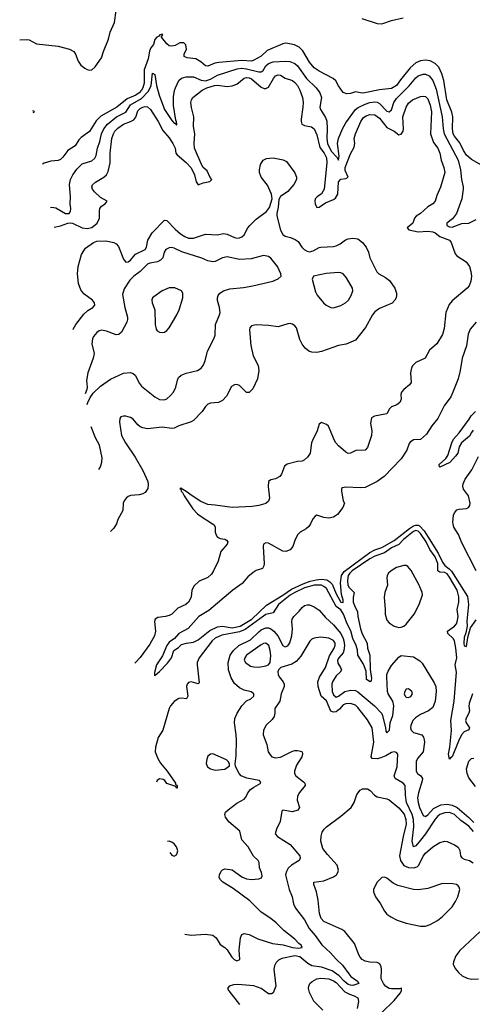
# Model space of a CAD drawing. Header units: inches. Extents: x 1473912 to 1647258, y 640388 to 773423.
# Tile 86 of 256: x 1473912 to 1477658, y 696019 to 704175. Entities that reach past the tile are written whole.
import ezdxf

# ---------------------------------------------------------------- set-up
doc = ezdxf.new("R2010")
doc.units = ezdxf.units.IN
doc.header["$MEASUREMENT"] = 0
doc.layers.add('B4679', color=7, linetype='Continuous')
doc.layers.add('B4770', color=7, linetype='Continuous')

msp = doc.modelspace()

# ---------------------------------------------------------------- linework, layer by layer
at = {"layer": 'B4679', "color": 5}
for points, elevation in [([(1474711.6, 700000), (1474707.6, 699990), (1474690, 699962), (1474662.5, 699936.1)], 820), ([(1475506.2, 700000), (1475522, 699990), (1475528.3, 699970), (1475528.3, 699930), (1475540.3, 699900.3), (1475550, 699887.8), (1475570, 699877.4), (1475610.9, 699870.9), (1475623.6, 699863.6), (1475635.1, 699850), (1475629.4, 699830), (1475577.6, 699770), (1475553.7, 699690), (1475516.8, 699610), (1475498.8, 699581.2), (1475470, 699554.3), (1475397.5, 699522.5), (1475355.5, 699484.5), (1475336.4, 699450), (1475329.8, 699390), (1475310, 699349), (1475286, 699330), (1475221, 699299), (1475170, 699251.3), (1475150, 699238.5), (1475119, 699230), (1475056.3, 699223.7), (1475033, 699210), (1475027.2, 699190), (1475034.8, 699110), (1475026.6, 699070), (1474990, 699001.7), (1474907.9, 698892.1), (1474870, 698850.4), (1474863.6, 698845.8)], 780), ([(1476317.5, 700000), (1476304.7, 699975.3), (1476282.7, 699957.3), (1476234, 699930), (1476213.2, 699910), (1476192, 699870), (1476173.6, 699810), (1476150, 699783.1), (1476115.3, 699770), (1476090, 699772.9), (1475970, 699838), (1475950, 699841.3), (1475930, 699830.5), (1475926.6, 699810), (1475935.1, 699670), (1475932.9, 699650), (1475921.6, 699630), (1475868.9, 699611.1), (1475843.9, 699596.1), (1475800.9, 699559.1), (1475754.2, 699505.8), (1475675.1, 699450), (1475478.2, 699281.8), (1475394, 699230), (1475307.2, 699132.8), (1475228.7, 699091.3), (1475191.6, 699048.4), (1475150, 699017.3), (1475129.2, 698990), (1475094.4, 698905.6), (1475043.9, 698830), (1475027.2, 698767.3), (1475026.2, 698746.2), (1475030, 698742.7), (1475070, 698775.6), (1475134.9, 698845.1), (1475167.8, 698890), (1475187, 698950), (1475226, 698974), (1475250, 698998), (1475292, 699010), (1475350, 699018.7), (1475390, 699039.1), (1475485.7, 699114.3), (1475550, 699144.8), (1475590, 699152.2), (1475670, 699136.8), (1475735.5, 699150), (1475832.7, 699210), (1475954.9, 699325.1), (1476090, 699407.5), (1476161.3, 699458.7), (1476258.2, 699501.8), (1476316.7, 699523.3), (1476365.6, 699534.4), (1476410, 699539.9), (1476454.5, 699534.5), (1476479.3, 699519.3), (1476497.7, 699497.7), (1476530, 699418), (1476569.9, 699350), (1476590, 699345.7), (1476590, 699366), (1476574.7, 699414.7), (1476565.7, 699510), (1476576.1, 699570), (1476595.9, 699604.1), (1476810, 699761.6), (1476850, 699782.6), (1476910, 699803.6), (1477010, 699861), (1477138.7, 699961.3), (1477170, 699982.1), (1477190, 699988.6), (1477210, 699987.7), (1477221.7, 699981.7), (1477259.9, 699939.9), (1477376.5, 699756.5), (1477410, 699681.2), (1477430, 699653.5), (1477466.8, 699626.8), (1477485.4, 699605.4), (1477617.7, 699397.7), (1477627.3, 699330), (1477612.9, 699192.9), (1477615.4, 699150), (1477603.7, 699096.3), (1477590, 699058), (1477587.9, 699010), (1477590, 698988), (1477610, 698982), (1477622, 699058), (1477643.4, 699136.6), (1477690, 699204.5)], 760), ([(1477659, 698590), (1477630.8, 698510), (1477628.5, 698488.5), (1477633.4, 698450), (1477627.8, 698430), (1477605.6, 698390), (1477601.9, 698370), (1477606.4, 698350), (1477633.5, 698310), (1477630, 698292.7), (1477590, 698274.6), (1477569.4, 698250.6), (1477542.3, 698197.7), (1477490, 698069.8), (1477478.3, 698061.7), (1477470, 698048), (1477459.9, 698090), (1477472.7, 698150), (1477486.6, 698286.6), (1477479.6, 698370), (1477507.4, 698530), (1477527.7, 698770), (1477515.1, 698830), (1477529.9, 698890.1), (1477522.6, 698970), (1477510.3, 699030.3), (1477498.6, 699050), (1477455.9, 699090), (1477452.5, 699110), (1477510, 699150.2), (1477526.5, 699170), (1477533.3, 699186.7), (1477539.4, 699230), (1477531.2, 699290), (1477547.5, 699350), (1477545.5, 699394.5), (1477531.9, 699450), (1477470, 699557.1), (1477450, 699583.4), (1477430, 699595.1), (1477390, 699598.9), (1477373.6, 699610), (1477371.1, 699670), (1477350, 699726.7), (1477305.7, 699785.7), (1477274.6, 699850), (1477230, 699919.8), (1477210, 699937.8), (1477190, 699942.6), (1477170, 699936), (1477089.4, 699870), (1477050, 699828.3), (1476990, 699800.5), (1476930, 699758.9), (1476850, 699731.1), (1476810.1, 699710), (1476662.8, 699610), (1476642.9, 699590), (1476631.1, 699570), (1476624.3, 699530), (1476628.7, 699490), (1476639.6, 699470), (1476678.9, 699430), (1476671.2, 699388.8), (1476672.8, 699350), (1476682.1, 699322.1), (1476708.9, 699270), (1476710.8, 699230), (1476732.6, 699130), (1476747.4, 699087.4), (1476787.3, 699010), (1476790.7, 698970), (1476808.8, 698910), (1476812.5, 698792.5), (1476823.6, 698716.5), (1476819.7, 698700.3), (1476811.1, 698688.9), (1476781.3, 698710), (1476778.3, 698778.3), (1476757, 698837), (1476710.7, 698910), (1476706.7, 698953.3), (1476697.5, 698990), (1476669.8, 699049.8), (1476651.8, 699111.8), (1476622.4, 699170), (1476591.7, 699251.7), (1476570, 699285), (1476530, 699314.6), (1476450, 699462.5), (1476430, 699480.6), (1476410, 699489.6), (1476350, 699491.3), (1476270, 699467.5), (1476187.9, 699430), (1476150, 699406.5), (1476053.6, 699330), (1476010, 699260.4), (1475950, 699246.4), (1475930, 699235.1), (1475777.6, 699122.4), (1475730, 699104.7), (1475583.8, 699076.2), (1475530, 699052), (1475505.7, 699030), (1475397.4, 698890), (1475381.8, 698850), (1475380.6, 698830), (1475397.3, 698682.7), (1475390, 698673), (1475330, 698689), (1475310, 698683.5), (1475298.9, 698670), (1475293, 698650), (1475302.8, 698570), (1475293.4, 698550), (1475250, 698555.6), (1475230, 698551.9), (1475190, 698525.7), (1475159.8, 698490), (1475149.6, 698470), (1475096.3, 698290), (1475059.1, 698230), (1475034.6, 698150), (1475032.9, 698110), (1475054.2, 698054.2), (1475076.9, 698016.9), (1475132.7, 697950), (1475200.2, 697850), (1475201.8, 697841.8), (1475216.1, 697830), (1475214.8, 697810), (1475210, 697808.4), (1475203.3, 697823.3), (1475128.2, 697848.2), (1475112.1, 697872.1), (1475099.6, 697879.6), (1475070, 697886.9), (1475050, 697871.8), (1475045.3, 697860.2)], 780), ([(1477690, 699609), (1477570, 699842), (1477543.7, 699910), (1477505.5, 699970), (1477498.4, 700000)], 760), ([(1475277.9, 696599.3), (1475330, 696591.8), (1475450, 696600.3), (1475510, 696591.2), (1475536.8, 696570), (1475570, 696513.5), (1475610, 696490.7), (1475630, 696470.8), (1475668.4, 696410), (1475686.2, 696390), (1475710, 696380.3), (1475733.4, 696390), (1475728.7, 696471.3), (1475738, 696570), (1475750, 696597.2), (1475770, 696605.1), (1475810, 696596.2), (1475882.4, 696562.4), (1476003.2, 696523.2), (1476091.1, 696511.1), (1476170, 696488.6), (1476215.7, 696484.3), (1476248.4, 696490), (1476240.3, 696510), (1476222.6, 696522.6), (1476190, 696559.7), (1476098, 696630), (1476033.5, 696693.5), (1475990, 696729.2), (1475910, 696781.6), (1475815.2, 696875.2), (1475678.5, 696978.5), (1475592.7, 697030), (1475572.7, 697050), (1475563, 697070), (1475564.9, 697090), (1475579.3, 697120.7), (1475590, 697132.7), (1475610, 697140.7), (1475670, 697133.1), (1475750, 697075.4), (1475790, 697058), (1475830, 697053.3), (1475890, 697058.4), (1475913.3, 697066.7), (1475917.7, 697082.3), (1475912.8, 697110), (1475897.3, 697150), (1475892.7, 697192.7), (1475886.4, 697210), (1475845.8, 697245.8), (1475802.6, 697322.6), (1475750, 697382), (1475732.4, 697452.4), (1475642, 697530), (1475614.4, 697570), (1475608.7, 697590), (1475614.4, 697610), (1475637, 697630), (1475710, 697683.9), (1475770, 697716.8), (1475784.2, 697735.8), (1475799.8, 697770), (1475823.2, 697796.8), (1475850, 697817.5), (1475907.2, 697850), (1475899.3, 697870), (1475892.8, 697872.8), (1475791, 697891), (1475746, 697910), (1475728.2, 697930), (1475697.3, 697990), (1475694, 698010), (1475703.4, 698076.6), (1475706.7, 698210), (1475704.6, 698250), (1475688.6, 698350), (1475692.7, 698387.3), (1475712.6, 698430), (1475750, 698491.1), (1475788.5, 698531.5), (1475825.5, 698550), (1475850.4, 698570), (1475850.4, 698590), (1475827.5, 698607.5), (1475770, 698620.2), (1475730, 698640.2), (1475690, 698675.8), (1475661.9, 698721.9), (1475639.8, 698790), (1475637.7, 698850), (1475654.9, 698910), (1475681.9, 698950), (1475726.7, 698990), (1475822.7, 699037.3), (1475890, 699105), (1475910, 699119.8), (1475950, 699136.1), (1475970, 699136.5), (1475989.8, 699130), (1476015.3, 699110), (1476047.4, 699070), (1476090, 698990.7), (1476110, 698981), (1476130, 698987.3), (1476148.1, 699011.9), (1476163.3, 699070), (1476170.8, 699130), (1476164.2, 699190), (1476167.8, 699210), (1476180.2, 699230), (1476225.9, 699274.1), (1476250, 699306.9), (1476270, 699321.2), (1476290, 699327.9), (1476310, 699327.1), (1476350, 699310.6), (1476390, 699284.5), (1476442.7, 699222.7), (1476510, 699162.7), (1476570, 699089.4), (1476589.9, 699050), (1476594.6, 699030), (1476599.2, 698990), (1476595.8, 698950), (1476588.3, 698930), (1476553.5, 698890), (1476543.4, 698870), (1476544.8, 698844.8), (1476567.3, 698810), (1476574.1, 698790), (1476563.5, 698770), (1476530, 698739.2), (1476500.9, 698690), (1476494.8, 698670), (1476498.7, 698610), (1476510, 698581.9), (1476530, 698563.8), (1476550, 698572.3), (1476603.7, 698610), (1476650, 698622), (1476690, 698617.7), (1476710, 698607.5), (1476849.3, 698490), (1476906.3, 698430), (1476915.5, 698410), (1476940.5, 698310), (1476942.4, 698282.4), (1476950, 698267.6), (1476971.5, 698290), (1476978.3, 698350), (1477000.1, 698410), (1477007.1, 698490), (1477001, 698530), (1476962.2, 698590), (1476954.6, 698610), (1476949.2, 698730), (1476950.7, 698750), (1476960.7, 698779.3), (1476990, 698825.1), (1477050, 698895.1), (1477070, 698907.3), (1477170, 698896), (1477224.7, 698864.7), (1477243.9, 698843.9), (1477342.6, 698682.6), (1477356.1, 698650), (1477358.8, 698610), (1477349.3, 698530), (1477330, 698477.6), (1477295.6, 698450), (1477230, 698419.2), (1477187.7, 698392.3), (1477165.8, 698370), (1477147.9, 698327.9), (1477145.6, 698310), (1477151.5, 698290), (1477171.5, 698271.5), (1477238.9, 698250), (1477252.8, 698232.8), (1477259.8, 698210), (1477261.2, 698190), (1477250.6, 698110), (1477204.9, 698055.1), (1477193.9, 698030), (1477194, 697950), (1477203.7, 697930), (1477231.9, 697910), (1477244.2, 697890), (1477244.1, 697870), (1477211.1, 697770), (1477203.6, 697730), (1477209.2, 697690), (1477222, 697650), (1477250, 697582.6), (1477270, 697573.5), (1477290, 697588.5), (1477337.9, 697642.1), (1477396.2, 697670), (1477450, 697676.7), (1477490, 697667.9), (1477531.2, 697650), (1477630, 697565.2), (1477670, 697524.6)], 820), ([(1477667.1, 697450), (1477630, 697494.3), (1477562.6, 697542.6), (1477510, 697589.9), (1477470, 697606.7), (1477430, 697606.1), (1477390.2, 697590), (1477370, 697575), (1477350, 697553.7), (1477270.3, 697429.7), (1477230, 697378.1), (1477190, 697330.9), (1477170, 697324.2), (1477160.2, 697370), (1477172.5, 697490), (1477170.6, 697550), (1477160.3, 697590), (1477113.4, 697690), (1477104.1, 697750), (1477100.7, 697830), (1477085.7, 697850), (1477019.1, 697890), (1477009.8, 697910), (1477034.5, 697985.4), (1477040.5, 698090), (1477030, 698104.5), (1477010, 698109.6), (1476990, 698104.4), (1476942.4, 698077.6), (1476899.9, 698060.1), (1476870, 698052.4), (1476830, 698053.7), (1476820.6, 698070), (1476841.9, 698190), (1476828.7, 698310), (1476790, 698374.3), (1476710, 698476.9), (1476690, 698495.3), (1476650, 698509.8), (1476610, 698507.1), (1476590, 698498.6), (1476557.8, 698462.2), (1476530, 698442.5), (1476510, 698437.8), (1476487.9, 698447.9), (1476450, 698531.8), (1476407.1, 698570), (1476382.8, 698650), (1476379, 698690), (1476392.1, 698727.9), (1476441.5, 698810), (1476475.9, 698904.2), (1476515.8, 698970), (1476521.7, 698990), (1476521.6, 699010), (1476510, 699032.9), (1476470, 699051), (1476401.2, 699058.8), (1476350, 699052.8), (1476330, 699043), (1476313.6, 699026.4), (1476237.8, 698902.2), (1476201.1, 698858.9), (1476164.1, 698835.9), (1476071.8, 698808.2), (1476053, 698790), (1476048.5, 698771.5), (1476050.4, 698750), (1476058.4, 698730), (1476093.1, 698690), (1476101.3, 698670), (1476100.2, 698650), (1476075.9, 698590), (1476065.2, 698530), (1476023.2, 698470), (1476023, 698430), (1476016.8, 698403.2), (1476001.3, 698378.7), (1475950.3, 698330), (1475930.3, 698289.7), (1475927.6, 698250), (1475956.5, 698170), (1475969, 698110), (1475984.4, 698084.4), (1475999.3, 698070), (1476030, 698060.2), (1476070, 698067), (1476170, 698115.5), (1476190, 698120.2), (1476210, 698121.6), (1476236.3, 698116.3), (1476248.8, 698108.8), (1476252.4, 698092.4), (1476245.5, 698070), (1476201.5, 697998.5), (1476185.8, 697950), (1476186.2, 697930), (1476198, 697910), (1476260.7, 697860.7), (1476270.7, 697850), (1476274, 697830), (1476226.4, 697773.6), (1476210, 697742), (1476207.6, 697710), (1476228.2, 697650), (1476213.7, 697626.3), (1476170, 697612.8), (1476090, 697628), (1476082, 697618), (1476068.3, 697531.7), (1476036.3, 697470), (1476027.3, 697430), (1476046, 697410), (1476150, 697342.7), (1476230.4, 697250), (1476233.7, 697230), (1476226, 697210), (1476161.6, 697170), (1476133.9, 697146.1), (1476120.5, 697119.5), (1476113, 697090), (1476141.1, 696970), (1476165.7, 696910), (1476178.9, 696850), (1476194.7, 696814.7), (1476270, 696717.6), (1476307, 696647), (1476358.5, 696590), (1476411.8, 696511.8), (1476485.2, 696445.2), (1476530, 696392), (1476582.2, 696342.2), (1476635, 696270), (1476653.6, 696250), (1476707.3, 696210), (1476717.4, 696190), (1476670, 696175.8), (1476650, 696176.2), (1476630, 696183.4), (1476596.9, 696210), (1476555.7, 696255.7), (1476497.2, 696297.2), (1476410, 696327.8), (1476330, 696338.1), (1476296.8, 696356.8), (1476230, 696412.4), (1476190, 696419.7), (1476081.5, 696398.5), (1476054.3, 696385.7), (1476034.2, 696365.8), (1476021.3, 696338.7), (1476015.8, 696310), (1476032.6, 696170), (1476010, 696113.2), (1475995.6, 696104.4), (1475970, 696104.5), (1475910.8, 696150.8), (1475850, 696172.7), (1475716.3, 696183.7), (1475679.9, 696180.1), (1475646, 696170), (1475630.8, 696150), (1475642, 696130), (1475730, 696018.3)], 840), ([(1477683.2, 697823.2), (1477630, 697893.4), (1477614.5, 697930), (1477610.9, 697970), (1477630, 698034), (1477650, 698053.8), (1477670, 698058.5)], 820), ([(1476910.1, 695949.9), (1477010.1, 696049.9), (1477060.8, 696110), (1477072.6, 696130), (1477071.8, 696151.8), (1477054, 696146), (1476990, 696146.3), (1476970, 696150.3), (1476940.3, 696170), (1476922.4, 696190), (1476902.4, 696230), (1476905.7, 696310), (1476903.1, 696330), (1476893, 696353), (1476870, 696366), (1476810, 696367.4), (1476770, 696376.5), (1476746.7, 696390), (1476730, 696408.4), (1476718.9, 696430), (1476683, 696523), (1476602, 696622), (1476578.5, 696638.5), (1476430, 696705.2), (1476407.8, 696730), (1476391.7, 696770), (1476380.9, 696880.9), (1476368.8, 696950), (1476344.9, 697010), (1476346.8, 697030), (1476430, 697040.3), (1476510, 697074), (1476534, 697090), (1476546, 697110), (1476550.2, 697130), (1476540.2, 697170), (1476458.8, 697258.8), (1476420.2, 697310), (1476403.6, 697370), (1476407.6, 697412.4), (1476416, 697444), (1476430.3, 697469.7), (1476450.5, 697490), (1476570, 697576.9), (1476655.8, 697650), (1476680.3, 697690), (1476703.2, 697756.8), (1476730, 697792.7), (1476750, 697804.5), (1476790, 697802.9), (1476811.1, 697791.1), (1476847, 697750), (1476870, 697736.3), (1476950, 697721.6), (1476970, 697713.6), (1477050, 697646.1), (1477092.8, 697592.8), (1477108.1, 697550), (1477110.3, 697510), (1477086.1, 697410), (1477056, 697250), (1477062.3, 697210), (1477090, 697169.3), (1477130, 697150.9), (1477170.6, 697149.4), (1477202.5, 697157.5), (1477216.3, 697170), (1477250, 697246), (1477270, 697269.7), (1477330, 697324), (1477390, 697359.7), (1477430, 697369.7), (1477450, 697366.9), (1477510, 697339.8), (1477539.9, 697319.9), (1477553.8, 697293.8), (1477560.6, 697250), (1477572.4, 697232.4), (1477590, 697221.5), (1477633.7, 697210), (1477665.2, 697190)], 860), ([(1475150, 697369), (1475136, 697368.7)], 820), ([(1475153, 697276.1), (1475170, 697254.8), (1475190, 697246.8), (1475210, 697258), (1475216, 697270), (1475219.5, 697290), (1475210, 697324), (1475190, 697349.3), (1475170, 697360.9), (1475150, 697369)], 820), ([(1477720, 696620), (1477554.3, 696465.7), (1477520.9, 696419.1), (1477501, 696370), (1477500.5, 696350), (1477515.5, 696315.5), (1477542.8, 696282.8), (1477574.9, 696254.9), (1477615.6, 696235.6), (1477650, 696227), (1477710, 696229.6)], 860), ([(1476422, 695970), (1476345.9, 696045.9), (1476310, 696117.3), (1476302.3, 696150), (1476304.6, 696170), (1476312.4, 696190), (1476331.3, 696208.7), (1476371, 696229), (1476404.5, 696235.5), (1476470, 696229.9), (1476510, 696213.2), (1476530, 696198.3), (1476602.2, 696122.2), (1476642.3, 696102.3), (1476681.2, 696090), (1476710, 696072), (1476716.6, 696043.4), (1476704.1, 695984.1)], 860)]:
    msp.add_lwpolyline(points, dxfattribs=dict(at, elevation=elevation))
for points, elevation in [([(1477090, 699654.6), (1477030, 699636.5), (1476984.9, 699610), (1476963.2, 699590), (1476952.7, 699570), (1476949.4, 699550), (1476955.5, 699490), (1476935, 699430), (1476927.7, 699390), (1476937.7, 699290), (1476937.2, 699250), (1476950, 699201.6), (1476970, 699178), (1477010, 699150.4), (1477050, 699140.4), (1477070, 699142.4), (1477090, 699150.3), (1477110, 699166.7), (1477177.2, 699250), (1477217.4, 699330), (1477244.2, 699410), (1477241.4, 699430), (1477217.7, 699490), (1477153.1, 699613.1), (1477124.5, 699644.5), (1477110, 699652.3)], 820), ([(1475950, 699009.7), (1475930, 699007.3), (1475910, 698995.8), (1475788.8, 698910), (1475774.9, 698890), (1475770.4, 698870), (1475780.4, 698850), (1475820.7, 698820.7), (1475850, 698812.9), (1475890, 698810.3), (1475950, 698823.7), (1475969.7, 698830.3), (1475984.5, 698850), (1475990.9, 698909.1), (1475985.8, 698950), (1475973.8, 698990)], 840), ([(1477130, 698631.8), (1477110, 698629.2), (1477098, 698610), (1477093, 698590), (1477103, 698570), (1477110, 698562), (1477130, 698560.5), (1477150, 698568.2), (1477162, 698590), (1477157, 698610)], 840), ([(1475510, 698092.6), (1475490, 698091.2), (1475470, 698074), (1475459.6, 698050), (1475454.6, 698014.6), (1475467.1, 697987.1), (1475490.4, 697970), (1475530, 697958.2), (1475610, 697966.3), (1475646.8, 697993.2), (1475649.4, 698010), (1475638, 698030), (1475622.7, 698042.7)], 820), ([(1476930, 697073.2), (1476910, 697069), (1476870.5, 697029.5), (1476850, 696995.3), (1476840.7, 696970), (1476840.7, 696950), (1476857.3, 696910), (1476899.1, 696850), (1476930.4, 696790.4), (1476950, 696766.8), (1476982.8, 696742.8), (1477036.1, 696716.1), (1477110, 696690.4), (1477230, 696665.5), (1477270, 696665.5), (1477310, 696680.5), (1477370, 696712.7), (1477410, 696746), (1477490, 696825.5), (1477519.6, 696870), (1477538.4, 696910), (1477553.2, 696970), (1477549, 696990), (1477540.2, 697000.2), (1477528, 697010), (1477497.6, 697017.6), (1477410, 697020.7), (1477290, 696978.9), (1477210, 696968), (1477171.1, 696971.1), (1477041.8, 697001.8), (1477001.8, 697021.8), (1476950, 697063.7)], 880)]:
    msp.add_lwpolyline(points, close=True, dxfattribs=dict(at, elevation=elevation))
at = {"layer": 'B4770', "color": 5}
for points, elevation in [([(1473911.8, 704007.1), (1473971.4, 704011.4), (1473990, 704006.7), (1474050, 703974.4), (1474230, 703955.5), (1474322.8, 703930), (1474359.5, 703910), (1474372.9, 703890), (1474395.8, 703830), (1474419.1, 703799.1), (1474450, 703772.2), (1474470, 703762.4), (1474490, 703755.5), (1474510, 703759.1), (1474537.2, 703782.8), (1474590, 703858), (1474604.5, 703910), (1474646.1, 704013.9), (1474659.7, 704070), (1474695.6, 704150), (1474709.3, 704250)], 740), ([(1476743.1, 704183.1), (1476870, 704143.2), (1476910, 704141.3), (1476990, 704168.4), (1477086, 704190)], 740), ([(1477732.9, 702970), (1477650, 703017.8), (1477610, 703052.2), (1477583.9, 703090), (1477555.2, 703155.2), (1477510.8, 703210), (1477500.3, 703230), (1477492.8, 703270), (1477495.6, 703370), (1477489.6, 703409.6), (1477448.3, 703511.7), (1477421.1, 703670), (1477405.9, 703725.9), (1477380.4, 703780.4), (1477350, 703811.3), (1477310, 703832.5), (1477270, 703838.9), (1477230, 703832.6), (1477190, 703816.1), (1477144.8, 703775.2), (1477063, 703677), (1477031, 703630), (1476990, 703605.2), (1476890, 703593.8), (1476768.6, 703568.6), (1476747.3, 703567.3), (1476690, 703575.6), (1476650, 703562.4), (1476619.6, 703559.6), (1476590, 703572.3), (1476550, 703627), (1476527.3, 703667.3), (1476507.4, 703687.4), (1476390, 703747.3), (1476350, 703775.4), (1476310, 703823.5), (1476255.9, 703915.9), (1476225.8, 703945.8), (1476186, 703966), (1476130, 703978.5), (1476110, 703979.8), (1476090, 703974.6), (1475960.8, 703919.2), (1475910, 703871.2), (1475850, 703838.3), (1475830, 703832.1), (1475750, 703836.4), (1475558.8, 703821.2), (1475525.5, 703814.5), (1475470, 703788.2), (1475450, 703791.6), (1475410, 703825.6), (1475370, 703849.6), (1475297.5, 703857.5), (1475274, 703870), (1475274, 703890), (1475292.7, 703930), (1475286, 703966), (1475270, 703984), (1475236, 703984), (1475198, 703962), (1475170, 703954), (1475150, 703959), (1475130, 703974), (1475085.2, 704030), (1475084.7, 704035.3), (1475096, 704050), (1475093.8, 704053.8), (1475072, 704050), (1475062.8, 704037.2), (1475046, 704030), (1475030, 704009.2), (1475017.8, 703970), (1474997.2, 703942.8), (1474985.2, 703914.8), (1474974.3, 703850), (1474941.8, 703758.2), (1474942.4, 703650), (1474931.6, 703610), (1474919.3, 703590), (1474900.8, 703570), (1474873, 703550), (1474801.8, 703518.2), (1474715, 703450), (1474583.4, 703376.6), (1474544, 703336), (1474490, 703248.6), (1474421.1, 703198.9), (1474401.8, 703178.2), (1474370, 703129.6), (1474308.9, 703091.1), (1474270, 703036), (1474250, 703016), (1474230, 703007), (1474170, 703002), (1474114.2, 702985.8), (1474101.7, 702977.4)], 740), ([(1474167.8, 702619.2), (1474178, 702622), (1474210, 702615.5), (1474290, 702569.9), (1474320.7, 702570), (1474332, 702588), (1474334.4, 702610), (1474330.3, 702650), (1474333.5, 702706.5), (1474324.2, 702810), (1474333, 702850), (1474350.5, 702889.5), (1474383.7, 702936.3), (1474430, 702980.3), (1474510, 703006), (1474533.2, 703026.8), (1474543.5, 703050), (1474554.4, 703110), (1474574.9, 703165.1), (1474590.1, 703230), (1474607.2, 703270), (1474637.3, 703310), (1474712.7, 703370), (1474790.3, 703409.7), (1474830.1, 703470), (1474918.6, 703521.4), (1474978.8, 703581.2), (1474999.9, 703630), (1475010, 703731.2), (1475030, 703721.6), (1475045.2, 703630), (1475065, 703550), (1475110, 703429.8), (1475170, 703339.1), (1475190, 703317.6), (1475197.6, 703317.6), (1475210, 703301.2), (1475213.1, 703310), (1475210.3, 703329.7), (1475203.4, 703343.4), (1475184.9, 703464.9), (1475183.8, 703536.2), (1475192.5, 703587.5), (1475201.4, 703610), (1475230, 703669.7), (1475249.6, 703690.4), (1475290, 703700.5), (1475350, 703700.9), (1475414, 703674), (1475450, 703668.8), (1475490, 703680.6), (1475550, 703716), (1475712.5, 703767.5), (1475746.3, 703773.7), (1475790, 703768.7), (1475890, 703741.3), (1475910, 703741.7), (1475925.6, 703754.4), (1475948.1, 703791.9), (1475970, 703813), (1476010, 703824.8), (1476112, 703832), (1476148.7, 703828.7), (1476190, 703812.3), (1476210, 703793.2), (1476286.7, 703686.7), (1476364.6, 703610), (1476397.1, 703570), (1476409.8, 703530), (1476395.1, 703450), (1476400.4, 703430), (1476444, 703364), (1476452.9, 703332.9), (1476457.5, 703270), (1476453.5, 703190), (1476458.8, 703150), (1476490, 703086.4), (1476536.6, 703036.6), (1476550, 703009.7), (1476556.5, 703043.5), (1476543.3, 703150), (1476550.1, 703190), (1476583.4, 703270), (1476610, 703320.7), (1476690, 703429.9), (1476713.2, 703446.8), (1476770, 703475), (1476810, 703488.1), (1476850, 703492.8), (1476870, 703490.4), (1476890, 703479.6), (1476950, 703417.5), (1476970, 703410.8), (1476990, 703428.3), (1477009.6, 703490), (1477030, 703522.5), (1477134, 703626), (1477190, 703694.3), (1477210.6, 703709.4), (1477250, 703723.9), (1477270, 703723.9), (1477301.4, 703710), (1477331.7, 703671.7), (1477358.8, 703598.8), (1477408.9, 703370), (1477416.7, 703270), (1477424.2, 703230), (1477540.5, 703010), (1477560.2, 702930), (1477567.1, 702850), (1477582, 702790), (1477583.4, 702770), (1477571.6, 702690), (1477525.7, 702570), (1477494.3, 702525.7), (1477447.1, 702490), (1477446.6, 702470), (1477470, 702459.1), (1477490, 702456.4), (1477570, 702487), (1477630, 702488.1), (1477690, 702518.4)], 760), ([(1474198.1, 702454.7), (1474250, 702467), (1474310, 702489.2), (1474330, 702491.3), (1474350, 702489), (1474430, 702450.5), (1474470, 702444.1), (1474510, 702453.3), (1474553.7, 702490), (1474573.2, 702530), (1474571.3, 702590), (1474574.7, 702610), (1474590, 702631.3), (1474619.1, 702650), (1474634.9, 702670), (1474580.5, 702700.5), (1474530.2, 702750), (1474514, 702770), (1474508.9, 702790), (1474514.7, 702805.3), (1474540.4, 702830), (1474609.3, 702870.7), (1474629.2, 702890.8), (1474642.9, 702917.1), (1474660.5, 702990), (1474660.9, 703070), (1474674, 703190), (1474687.1, 703230), (1474699.3, 703250), (1474724, 703276), (1474770, 703309.3), (1474830.1, 703329.9), (1474856, 703344), (1474871.6, 703368.4), (1474890, 703419.3), (1474910, 703438.9), (1474930, 703449.8), (1474950, 703454.5), (1474970, 703451.8), (1474994.6, 703430), (1475058.7, 703330), (1475097.2, 703257.2), (1475150, 703196.9), (1475179.9, 703150), (1475197.1, 703110), (1475204.4, 703070), (1475214.5, 703054.5), (1475290.7, 702990.7), (1475330, 702948.7), (1475358.5, 702890), (1475371.2, 702831.2), (1475390, 702807), (1475430, 702824.5), (1475486.5, 702833.5), (1475501.8, 702850), (1475487.9, 702867.9), (1475463.3, 702923.3), (1475431, 702951), (1475419.3, 702970), (1475359.8, 703110), (1475354.5, 703150), (1475362.2, 703230), (1475350.1, 703290.1), (1475352, 703370), (1475333.1, 703446.9), (1475329.1, 703490), (1475333.7, 703510), (1475345.3, 703530), (1475422.6, 703590), (1475459.6, 703610), (1475524.9, 703630), (1475550, 703633.3), (1475630, 703620.7), (1475670, 703626.9), (1475710, 703640.5), (1475770, 703689.8), (1475790, 703695.3), (1475810, 703693.2), (1475830, 703684.1), (1475910, 703616.3), (1475934.8, 703605.2), (1475950, 703604.8), (1475970, 703615.6), (1476011.6, 703688.4), (1476030, 703709.8), (1476050, 703717.7), (1476070, 703714.4), (1476110, 703689.8), (1476170, 703671.6), (1476190, 703655.5), (1476210, 703629.8), (1476230.5, 703590), (1476251.9, 703530), (1476257.2, 703490), (1476255.7, 703450), (1476240.5, 703350), (1476240.6, 703330), (1476247.9, 703310), (1476270, 703297.8), (1476326.7, 703286.7), (1476350, 703269.7), (1476370, 703220.5), (1476397, 703117), (1476432.4, 703070), (1476449.9, 703030), (1476453.3, 702990), (1476430.3, 702770), (1476410, 702731.6), (1476373.8, 702706.2), (1476358.5, 702690), (1476353.9, 702670), (1476356.3, 702650), (1476370, 702619.4), (1476390, 702620.9), (1476442.9, 702657.1), (1476510, 702683.9), (1476525, 702695), (1476544.6, 702730), (1476550, 702832.3), (1476570, 702853.2), (1476610, 702859), (1476630.1, 702869.9), (1476606.5, 702926.5), (1476604.4, 702950), (1476650, 703063.6), (1476681.3, 703118.7), (1476684.8, 703150), (1476680.9, 703190), (1476690.1, 703230), (1476734, 703330), (1476756.9, 703363.1), (1476780.6, 703379.4), (1476810, 703390.4), (1476850, 703387.7), (1476890, 703357.5), (1476950, 703281.3), (1477012, 703252), (1477050, 703219.8), (1477070, 703225.8), (1477084.8, 703250), (1477088.3, 703271.7), (1477084, 703370), (1477109.5, 703450), (1477130, 703483.1), (1477163.6, 703510), (1477230, 703538), (1477250, 703541.2), (1477270, 703537.8), (1477290, 703519.1), (1477310, 703467.8), (1477319.5, 703410), (1477312.7, 703230), (1477337.7, 703157.7), (1477371.8, 703110), (1477389.9, 703070), (1477399.3, 703010), (1477422.9, 702950), (1477429.8, 702910), (1477393.8, 702786.2), (1477363, 702717), (1477349.7, 702670), (1477331.8, 702650), (1477290, 702623.2), (1477228.2, 702570), (1477193.2, 702546.8), (1477179.7, 702530), (1477164.4, 702490), (1477119.6, 702450), (1477133.4, 702433.4), (1477210, 702418.5), (1477290, 702424.2), (1477330, 702418.6), (1477349.4, 702409.4), (1477390, 702378), (1477469.1, 702349.1), (1477482.4, 702330), (1477514.7, 702234.7), (1477530, 702218.7), (1477606.6, 702170), (1477633.3, 702130), (1477646.3, 702090), (1477649.7, 702050), (1477646.9, 702010), (1477633, 701970), (1477615.6, 701950), (1477490, 701846.3), (1477464.9, 701815.1), (1477438.9, 701750), (1477423.6, 701616.4), (1477410, 701567.3), (1477362.9, 701490), (1477303.3, 701436.7), (1477268.2, 701371.8), (1477190, 701334), (1477166, 701310), (1477155.1, 701290), (1477146.9, 701250), (1477151.6, 701170), (1477138, 701150), (1477090, 701112.2), (1477073, 701090), (1477066.6, 701070), (1477067.6, 701030), (1477057.1, 701002.9), (1477034.3, 700985.7), (1476990, 700968.4), (1476973.3, 700950), (1476950.8, 700909.2), (1476849, 700890), (1476823.5, 700876.5), (1476814.7, 700830), (1476827.2, 700770), (1476824.7, 700730), (1476790, 700631), (1476771.1, 700608.9), (1476694.5, 700605.5), (1476650, 700583), (1476630, 700581.6), (1476610, 700592.4), (1476550, 700643.6), (1476526.9, 700670), (1476513.1, 700693.1), (1476484.6, 700770), (1476466.3, 700806.3), (1476450, 700820.4), (1476410, 700838), (1476390, 700824.7), (1476375.1, 700770), (1476334.5, 700690), (1476327.7, 700670), (1476315.1, 700584.9), (1476295.1, 700550), (1476270, 700527.7), (1476250, 700519.1), (1476210, 700515.5), (1476126.6, 700493.4), (1476104.6, 700475.4), (1476078.7, 700410), (1476064.5, 700390), (1476030, 700372.2), (1475990, 700363.8), (1475972.3, 700350), (1475967, 700307), (1475978.4, 700210), (1475970, 700186.8), (1475950, 700166), (1475889.7, 700150.3), (1475836.4, 700143.6), (1475670, 700132.8), (1475530, 700154.5), (1475470, 700158.5), (1475410, 700185), (1475338.3, 700230), (1475290, 700267.7), (1475261.8, 700281.8), (1475250, 700294), (1475237.2, 700290), (1475245.7, 700285.7), (1475248.1, 700270), (1475259.2, 700259.2), (1475271.7, 700230), (1475344, 700124), (1475382, 700082), (1475404.4, 700064.4), (1475506.2, 700000)], 780), ([(1474022.7, 703405.9), (1474035.3, 703410), (1474030, 703418), (1474020.4, 703420.4), (1474020, 703420.4)], 740), ([(1474354.4, 701607.2), (1474354.7, 701610), (1474375.3, 701650), (1474443.4, 701736.6), (1474474.8, 701765.2), (1474517.1, 701790), (1474534, 701810), (1474530.3, 701830), (1474513.1, 701850), (1474443.3, 701903.3), (1474416.8, 701936.8), (1474398.7, 701990), (1474389.4, 702070), (1474395.3, 702130), (1474422, 702230), (1474457.3, 702282.7), (1474522.8, 702330), (1474550, 702339.4), (1474624, 702344), (1474690, 702329.8), (1474710, 702317.8), (1474730, 702295.9), (1474770, 702192.3), (1474779.3, 702179.3), (1474790, 702167.4), (1474810, 702167.5), (1474830, 702182.2), (1474870, 702233), (1474950.2, 702270), (1474961.3, 702290), (1474972.1, 702347.9), (1475008.4, 702410), (1475110, 702514), (1475130, 702511.6), (1475199.3, 702439.3), (1475241.8, 702401.8), (1475277.6, 702377.6), (1475310, 702364.7), (1475350, 702366.1), (1475450, 702397.2), (1475550, 702392.6), (1475596.2, 702403.8), (1475630, 702399.3), (1475690, 702370.8), (1475710, 702366.2), (1475730, 702366.8), (1475750, 702374.8), (1475770, 702391.6), (1475800.8, 702450), (1475816.9, 702470), (1475870, 702521), (1475955.5, 702584.5), (1475980.5, 702619.5), (1476002.6, 702690), (1475996.5, 702730), (1475962.7, 702802.7), (1475911.5, 702870), (1475897.3, 702910), (1475895.6, 702930), (1475904.2, 702975.8), (1475927.8, 703012.3), (1475955.6, 703024.4), (1476010, 703029.8), (1476092.5, 703012.5), (1476119.1, 702999.1), (1476190, 702905.1), (1476203.5, 702870), (1476202.2, 702850), (1476180.8, 702810), (1476130, 702751.4), (1476071.1, 702710), (1476055.3, 702684.7), (1476050, 702622), (1476039.7, 702570), (1476040.9, 702550), (1476069.8, 702430), (1476090, 702394.7), (1476110, 702380.4), (1476152.7, 702370), (1476193, 702353), (1476216.3, 702336.3), (1476246.2, 702290), (1476265.6, 702270), (1476290, 702256.3), (1476310, 702252.6), (1476340.9, 702259.1), (1476390, 702286.5), (1476404, 702290), (1476510, 702296.1), (1476530, 702301), (1476562.9, 702317.1), (1476608.2, 702351.8), (1476630, 702358.9), (1476670, 702364.2), (1476710, 702358.4), (1476750, 702329.6), (1476779.1, 702290), (1476797.6, 702250), (1476810, 702201.2), (1476867.2, 702087.2), (1476885.1, 702070), (1476939.6, 702039.6), (1476973.7, 702013.7), (1477015.8, 701950), (1477029.7, 701910), (1477031.2, 701890), (1477028, 701870), (1477017.6, 701850), (1476993.4, 701826.6), (1476890, 701783.6), (1476850, 701754.3), (1476832, 701730), (1476774.7, 701625.3), (1476690, 701521.3), (1476613.6, 701486.4), (1476550, 701475.6), (1476410, 701427.4), (1476370, 701418), (1476330, 701419.5), (1476304.9, 701430), (1476274.8, 701454.8), (1476250, 701485.5), (1476230, 701526), (1476201.5, 701621.5), (1476190, 701639.5), (1476170, 701653.4), (1476150, 701658), (1476130, 701656.5), (1476050, 701630.3), (1475970, 701641.6), (1475870, 701647.7), (1475830, 701638.8), (1475817.5, 701622.5), (1475814, 701606), (1475825.4, 701474.6), (1475845, 701390), (1475884.2, 701310), (1475892.1, 701270), (1475878.9, 701201.1), (1475842, 701118), (1475810, 701086.8), (1475790, 701087.7), (1475730, 701144.4), (1475710, 701152), (1475688.9, 701151.1), (1475665, 701135), (1475624.5, 701055.5), (1475590, 701019.5), (1475556.3, 701003.7), (1475490, 700998.4), (1475469.2, 700990), (1475448.2, 700971.8), (1475422, 700930), (1475350, 700854), (1475330, 700844), (1475229.7, 700810.3), (1475189.6, 700790.4), (1475170, 700788.7), (1475090, 700799), (1474970, 700786.9), (1474930, 700794.3), (1474910, 700803.2), (1474890, 700819.6), (1474850, 700865.5), (1474830, 700880.2), (1474789.7, 700890.3), (1474769.7, 700890.3), (1474750, 700883.8), (1474741.1, 700870), (1474738.4, 700841.6), (1474755.2, 700730), (1474786.1, 700670), (1474868.3, 700550), (1474930, 700439.1), (1474971, 700349), (1474975.6, 700324.4), (1474971.6, 700290), (1474950, 700259.1), (1474930, 700246.4), (1474901.1, 700238.9), (1474830, 700233.1), (1474810, 700224.9), (1474791.8, 700210), (1474775.6, 700190), (1474767.8, 700170), (1474765.1, 700110), (1474725.3, 700034.7), (1474711.6, 700000)], 820), ([(1475170, 702287.4), (1475150, 702283.9), (1475121.1, 702270), (1475107.5, 702250), (1475096.9, 702203.1), (1475078.4, 702181.6), (1475051.1, 702168.9), (1474990, 702159.1), (1474969.1, 702150.9), (1474910, 702088.8), (1474856.9, 702050), (1474822.6, 702017.4), (1474775.2, 701944.8), (1474763, 701897), (1474782.3, 701790), (1474803.6, 701710), (1474804.6, 701690), (1474797.4, 701670), (1474755.1, 701584.9), (1474732.4, 701567.6), (1474710, 701564), (1474630, 701595.3), (1474590, 701602.7), (1474570, 701597.7), (1474550, 701584.7), (1474523.6, 701550), (1474513.8, 701530), (1474509.3, 701490), (1474526.9, 701410), (1474518.6, 701370), (1474476.5, 701250), (1474465.5, 701185.5), (1474470.7, 701130), (1474467.7, 701110), (1474452.4, 701075.5)], 840), ([(1474468.9, 700986.3), (1474475.1, 701004.9), (1474494.8, 701045.2), (1474520, 701080), (1474581.3, 701138.7), (1474663.3, 701196.7), (1474770, 701245.7), (1474830, 701251.7), (1474850, 701244.9), (1474866.4, 701230), (1474902, 701162), (1474920.2, 701140.2), (1475030.2, 701050.2), (1475070, 701027.2), (1475110, 701026.3), (1475130, 701034.6), (1475159.5, 701060.5), (1475183.5, 701090), (1475205.1, 701130), (1475216.9, 701190), (1475227.2, 701210), (1475248.2, 701230), (1475290, 701247.3), (1475384.5, 701270), (1475412.8, 701287.2), (1475431, 701310), (1475447.2, 701350), (1475466.9, 701430), (1475519.6, 701530), (1475530, 701562), (1475533.3, 701650), (1475565.6, 701730), (1475569.6, 701750), (1475566.3, 701790), (1475550, 701848.7), (1475548.5, 701870), (1475553.6, 701890), (1475568, 701910), (1475599.3, 701930), (1475650, 701944.9), (1475763.6, 701956.4), (1475842, 701970), (1476008, 702010), (1476051.8, 702028.2), (1476076, 702050), (1476074, 702070), (1476045.6, 702130), (1475990, 702199.1), (1475970, 702214), (1475930, 702220.5), (1475827.2, 702192.8), (1475730, 702187), (1475630, 702209.8), (1475590, 702200.9), (1475530, 702172.6), (1475510, 702169.7), (1475470, 702178.5), (1475419.3, 702199.3), (1475253, 702253), (1475190, 702283.1), (1475170, 702287.4)], 840), ([(1477689.7, 701670), (1477638.7, 701610), (1477624.4, 701570), (1477610, 701473.4), (1477573.7, 701370), (1477556.8, 701270), (1477539.5, 701200.5), (1477496.9, 701090), (1477478.9, 701050), (1477423.7, 700976.3), (1477372.8, 700870), (1477321.6, 700810), (1477278.6, 700741.4), (1477230, 700698), (1477170, 700694), (1477143.7, 700676.3), (1477134.9, 700665.1), (1477116.4, 700610), (1477070, 700536), (1476928, 700392), (1476869.6, 700350), (1476770, 700300.7), (1476730, 700296.2), (1476610, 700303.1), (1476583, 700297), (1476576, 700290), (1476574, 700270), (1476590, 700188), (1476599, 700170), (1476586.6, 700133.4), (1476543.3, 700076.7), (1476510, 700054.9), (1476470, 700046.4), (1476430, 700050.3), (1476370, 700070.7), (1476357.5, 700062.5), (1476338.9, 700041.1), (1476317.5, 700000)], 760), ([(1477665.8, 700774.2), (1477650, 700755.6), (1477634.7, 700725.3), (1477569.3, 700670), (1477550, 700636.2), (1477536.6, 700583.4), (1477519.7, 700560.3), (1477472.2, 700507.8), (1477390, 700467.7), (1477385.1, 700470), (1477382.3, 700490), (1477440, 700540), (1477456.2, 700563.8), (1477487.4, 700670), (1477501, 700699), (1477550, 700752.9), (1477633, 700867), (1477647.1, 700892.9), (1477684.5, 700930)], 740), ([(1474567.9, 700449.5), (1474579.5, 700470), (1474591.8, 700510), (1474594.9, 700545.1), (1474571.9, 700650), (1474539.1, 700710), (1474510, 700789.3), (1474502.7, 700803)], 840), ([(1477498.4, 700000), (1477496, 700010), (1477500.8, 700070), (1477510.3, 700090), (1477530, 700114), (1477550, 700120.4), (1477610, 700124.8), (1477625.9, 700134.1), (1477636, 700150), (1477638.9, 700170), (1477625.4, 700230), (1477584.9, 700284.9), (1477579.5, 700310), (1477582.2, 700330), (1477598.4, 700370), (1477653.2, 700446.8), (1477710, 700557.5)], 760)]:
    msp.add_lwpolyline(points, dxfattribs=dict(at, elevation=elevation))
for points, elevation in [([(1476550, 702081.1), (1476447.3, 702072.7), (1476342.8, 702050), (1476333.7, 702026.3), (1476360.4, 701920.4), (1476372.8, 701892.8), (1476424.9, 701830), (1476448.8, 701808.8), (1476486, 701790), (1476510, 701787), (1476570, 701807), (1476609.3, 701830), (1476631.8, 701850), (1476656.2, 701890), (1476667.8, 701930), (1476665.1, 701950), (1476617, 702037), (1476588.5, 702068.5), (1476570, 702078)], 840), ([(1475194.5, 701954.5), (1475150, 701954.5), (1475091, 701930), (1475020.9, 701879.1), (1475010.8, 701870), (1475006.4, 701853.6), (1475008.4, 701830), (1475030.4, 701770), (1475033, 701650), (1475040.7, 701610), (1475050, 701596), (1475070, 701586.8), (1475090, 701582.8), (1475110, 701586.8), (1475130, 701598.8), (1475150, 701622.8), (1475212, 701730), (1475231.6, 701770), (1475260.7, 701870), (1475262.7, 701910), (1475250, 701929)], 860)]:
    msp.add_lwpolyline(points, close=True, dxfattribs=dict(at, elevation=elevation))

doc.saveas('drawing.dxf')
